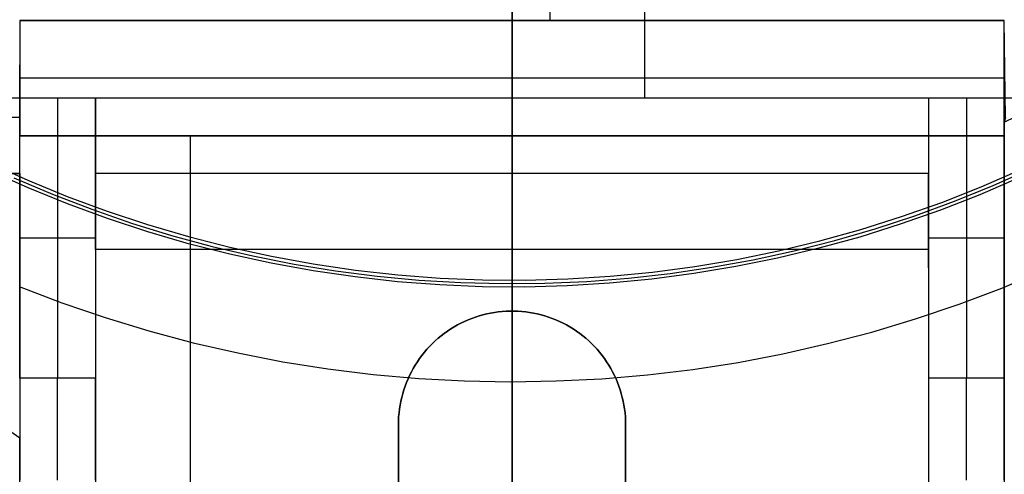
# Model space of a CAD drawing. Header units: millimetres. Extents: x 6049 to 7254, y -11340 to -10297.
# Tile 102 of 237: x 6639 to 6665, y -10718 to -10706. Entities that reach past the tile are written whole.
import ezdxf

# ---------------------------------------------------------------- set-up
doc = ezdxf.new("R2010")
doc.units = ezdxf.units.MM
doc.layers.add('color', color=7, linetype='Continuous')

msp = doc.modelspace()

# ---------------------------------------------------------------- linework, layer by layer
at = {"color": 8, "true_color": 0x7f7f7f}
for p, q in [((6651.66, -10719.971, 200.6), (6651.66, -10640.222, 200.6)), ((6651.66, -10719.971, 200.6), (6651.66, -10640.222, 200.6)), ((6651.66, -10720.096, 199.6), (6651.66, -10693.342, 199.6)), ((6651.66, -10720.096, 199.6), (6651.66, -10693.342, 199.6)), ((6651.66, -10723.914, 105.1), (6651.66, -10698.215, 105.1)), ((6651.66, -10723.914, 105.1), (6651.66, -10698.215, 105.1)), ((6651.66, -10720.725, 51.1), (6651.66, -10698.234, 51.1)), ((6651.66, -10720.725, 51.1), (6651.66, -10698.234, 51.1))]:
    msp.add_line(p, q, dxfattribs=at)
at = {"color": 7, "true_color": 0xffffff}
for p, q in [((6655.16, -10702.828, 212.059), (6655.16, -10707.596, 212.059)), ((6652.66, -10705.076, 218.059), (6652.66, -10705.553, 218.059)), ((6638.66, -10716.579, 261.059), (6622.939, -10705.575, 261.059)), ((6638.66, -10716.579, 258.059), (6622.939, -10705.575, 258.059)), ((6638.66, -10716.579, 259.559), (6622.939, -10705.575, 259.559)), ((6664.66, -10705.553, 218.059), (6638.66, -10705.553, 218.059)), ((6638.66, -10705.553, 218.059), (6638.66, -10705.553, 223.059)), ((6638.66, -10705.553, 223.059), (6664.66, -10705.553, 223.059)), ((6638.66, -10705.553, 223.059), (6638.66, -10708.596, 258.059)), ((6638.66, -10705.553, 218.059), (6638.66, -10708.118, 218.059)), ((6664.66, -10705.553, 220.559), (6638.66, -10705.553, 220.559)), ((6651.66, -10705.553, 223.059), (6651.66, -10705.553, 218.059)), ((6651.66, -10708.596, 258.059), (6651.66, -10705.553, 223.059)), ((6664.66, -10705.553, 223.059), (6664.66, -10705.553, 218.059)), ((6664.66, -10708.596, 258.059), (6664.66, -10705.553, 223.059)), ((6664.693, -10708.122, 218.061), (6664.66, -10705.553, 218.059)), ((6638.66, -10712.38, 236.559), (6638.66, -10706.727, 236.559)), ((6664.66, -10706.727, 236.559), (6664.66, -10712.38, 236.559)), ((6664.66, -10707.074, 240.559), (6638.66, -10707.074, 240.559)), ((6637.351, -10707.596, 212.059), (6638.66, -10707.596, 212.059)), ((6638.66, -10707.596, 212.059), (6638.66, -10708.118, 218.059)), ((6638.66, -10715, 249.976), (6638.66, -10707.596, 212.059)), ((6638.66, -10707.596, 212.059), (6640.66, -10707.596, 212.059)), ((6639.66, -10707.596, 212.059), (6639.66, -10715, 249.976)), ((6640.66, -10707.596, 212.059), (6640.66, -10715, 249.976)), ((6640.66, -10711.596, 258.059), (6640.66, -10707.596, 212.059)), ((6640.66, -10707.596, 212.059), (6662.66, -10707.596, 212.059)), ((6651.66, -10707.596, 212.059), (6651.66, -10711.596, 258.059)), ((6662.66, -10707.596, 212.059), (6662.66, -10711.596, 258.059)), ((6662.66, -10707.596, 212.059), (6662.66, -10715, 249.976)), ((6662.66, -10707.596, 212.059), (6664.66, -10707.596, 212.059)), ((6663.66, -10707.596, 212.059), (6663.66, -10715, 249.976)), ((6664.693, -10708.122, 218.061), (6664.66, -10707.596, 212.059)), ((6664.66, -10707.596, 212.059), (6665.969, -10707.596, 212.059)), ((6664.66, -10708.239, 219.448), (6665.969, -10707.596, 212.059)), ((6664.66, -10715, 249.976), (6664.66, -10707.596, 212.059)), ((6638.66, -10708.118, 218.059), (6638.401, -10708.118, 218.059)), ((6664.693, -10708.122, 218.061), (6664.66, -10708.239, 219.448)), ((6664.66, -10708.239, 223.059), (6664.66, -10708.239, 219.448)), ((6638.66, -10708.596, 258.059), (6664.66, -10708.596, 258.059)), ((6638.66, -10708.596, 258.059), (6638.66, -10708.596, 261.059)), ((6638.66, -10708.596, 261.059), (6664.66, -10708.596, 261.059)), ((6638.66, -10709.596, 261.059), (6638.66, -10708.596, 261.059)), ((6664.66, -10708.596, 259.559), (6638.66, -10708.596, 259.559)), ((6643.16, -10708.596, 261.059), (6643.16, -10737.596, 261.059)), ((6651.66, -10708.596, 261.059), (6651.66, -10708.596, 258.059)), ((6664.66, -10708.596, 261.059), (6664.66, -10708.596, 258.059)), ((6664.66, -10708.596, 261.059), (6664.66, -10734.596, 261.059)), ((6638.66, -10709.596, 258.059), (6635.66, -10709.596, 258.059)), ((6635.66, -10709.596, 261.059), (6638.66, -10709.596, 261.059)), ((6638.66, -10709.596, 259.559), (6635.66, -10709.596, 259.559)), ((6638.66, -10709.596, 261.059), (6638.66, -10709.596, 258.059)), ((6638.66, -10709.596, 258.059), (6638.66, -10716.579, 258.059)), ((6662.66, -10709.596, 235.059), (6640.66, -10709.596, 235.059)), ((6640.66, -10709.596, 235.059), (6640.66, -10712.087, 235.059)), ((6662.66, -10712.087, 235.059), (6662.66, -10709.596, 235.059)), ((6640.66, -10711.298, 231.018), (6638.66, -10711.298, 231.018)), ((6664.66, -10711.298, 231.018), (6662.66, -10711.298, 231.018)), ((6662.66, -10711.596, 258.059), (6640.66, -10711.596, 258.059)), ((6640.66, -10711.596, 258.059), (6640.66, -10724.815, 258.059)), ((6651.66, -10711.596, 258.059), (6651.66, -10713.225, 258.059)), ((6662.66, -10711.596, 258.059), (6662.66, -10724.815, 258.059)), ((6651.094, -10713.279, 258.059), (6650.992, -10713.301, 258.059)), ((6650.992, -10713.301, 261.059), (6651.094, -10713.279, 261.059)), ((6650.992, -10713.301, 259.559), (6651.094, -10713.279, 259.559)), ((6651.196, -10713.262, 258.059), (6651.094, -10713.279, 258.059)), ((6651.094, -10713.279, 261.059), (6651.196, -10713.262, 261.059)), ((6651.094, -10713.279, 259.559), (6651.196, -10713.262, 259.559)), ((6651.298, -10713.247, 258.059), (6651.196, -10713.262, 258.059)), ((6651.196, -10713.262, 261.059), (6651.298, -10713.247, 261.059)), ((6651.196, -10713.262, 259.559), (6651.298, -10713.247, 259.559)), ((6651.401, -10713.237, 258.059), (6651.298, -10713.247, 258.059)), ((6651.298, -10713.247, 261.059), (6651.401, -10713.237, 261.059)), ((6651.298, -10713.247, 259.559), (6651.401, -10713.237, 259.559)), ((6651.504, -10713.229, 258.059), (6651.401, -10713.237, 258.059)), ((6651.401, -10713.237, 261.059), (6651.504, -10713.229, 261.059)), ((6651.401, -10713.237, 259.559), (6651.504, -10713.229, 259.559)), ((6651.608, -10713.226, 258.059), (6651.504, -10713.229, 258.059)), ((6651.504, -10713.229, 261.059), (6651.608, -10713.226, 261.059)), ((6651.504, -10713.229, 259.559), (6651.608, -10713.226, 259.559)), ((6651.712, -10713.226, 258.059), (6651.608, -10713.226, 258.059)), ((6651.608, -10713.226, 261.059), (6651.712, -10713.226, 261.059)), ((6651.608, -10713.226, 259.559), (6651.712, -10713.226, 259.559)), ((6651.66, -10713.225, 261.059), (6651.66, -10713.225, 258.059)), ((6651.815, -10713.229, 258.059), (6651.712, -10713.226, 258.059)), ((6651.712, -10713.226, 261.059), (6651.815, -10713.229, 261.059)), ((6651.712, -10713.226, 259.559), (6651.815, -10713.229, 259.559)), ((6651.918, -10713.237, 258.059), (6651.815, -10713.229, 258.059)), ((6651.815, -10713.229, 261.059), (6651.918, -10713.237, 261.059)), ((6651.815, -10713.229, 259.559), (6651.918, -10713.237, 259.559)), ((6652.021, -10713.247, 258.059), (6651.918, -10713.237, 258.059)), ((6651.918, -10713.237, 261.059), (6652.021, -10713.247, 261.059)), ((6651.918, -10713.237, 259.559), (6652.021, -10713.247, 259.559)), ((6652.124, -10713.262, 258.059), (6652.021, -10713.247, 258.059)), ((6652.021, -10713.247, 261.059), (6652.124, -10713.262, 261.059)), ((6652.021, -10713.247, 259.559), (6652.124, -10713.262, 259.559)), ((6652.226, -10713.279, 258.059), (6652.124, -10713.262, 258.059)), ((6652.124, -10713.262, 261.059), (6652.226, -10713.279, 261.059)), ((6652.124, -10713.262, 259.559), (6652.226, -10713.279, 259.559)), ((6652.327, -10713.301, 258.059), (6652.226, -10713.279, 258.059)), ((6652.226, -10713.279, 261.059), (6652.327, -10713.301, 261.059)), ((6652.226, -10713.279, 259.559), (6652.327, -10713.301, 259.559)), ((6650.312, -10713.545, 258.059), (6650.22, -10713.593, 258.059)), ((6650.22, -10713.593, 261.059), (6650.312, -10713.545, 261.059)), ((6650.22, -10713.593, 259.559), (6650.312, -10713.545, 259.559)), ((6650.405, -10713.5, 258.059), (6650.312, -10713.545, 258.059)), ((6650.312, -10713.545, 261.059), (6650.405, -10713.5, 261.059)), ((6650.312, -10713.545, 259.559), (6650.405, -10713.5, 259.559)), ((6650.5, -10713.459, 258.059), (6650.405, -10713.5, 258.059)), ((6650.405, -10713.5, 261.059), (6650.5, -10713.459, 261.059)), ((6650.405, -10713.5, 259.559), (6650.5, -10713.459, 259.559)), ((6650.596, -10713.42, 258.059), (6650.5, -10713.459, 258.059)), ((6650.5, -10713.459, 261.059), (6650.596, -10713.42, 261.059)), ((6650.5, -10713.459, 259.559), (6650.596, -10713.42, 259.559)), ((6650.693, -10713.385, 258.059), (6650.596, -10713.42, 258.059)), ((6650.596, -10713.42, 261.059), (6650.693, -10713.385, 261.059)), ((6650.596, -10713.42, 259.559), (6650.693, -10713.385, 259.559)), ((6650.792, -10713.354, 258.059), (6650.693, -10713.385, 258.059)), ((6650.693, -10713.385, 261.059), (6650.792, -10713.354, 261.059)), ((6650.693, -10713.385, 259.559), (6650.792, -10713.354, 259.559)), ((6650.892, -10713.325, 258.059), (6650.792, -10713.354, 258.059)), ((6650.792, -10713.354, 261.059), (6650.892, -10713.325, 261.059)), ((6650.792, -10713.354, 259.559), (6650.892, -10713.325, 259.559)), ((6650.992, -10713.301, 258.059), (6650.892, -10713.325, 258.059)), ((6650.892, -10713.325, 261.059), (6650.992, -10713.301, 261.059)), ((6650.892, -10713.325, 259.559), (6650.992, -10713.301, 259.559)), ((6652.428, -10713.325, 258.059), (6652.327, -10713.301, 258.059)), ((6652.327, -10713.301, 261.059), (6652.428, -10713.325, 261.059)), ((6652.327, -10713.301, 259.559), (6652.428, -10713.325, 259.559)), ((6652.527, -10713.354, 258.059), (6652.428, -10713.325, 258.059)), ((6652.428, -10713.325, 261.059), (6652.527, -10713.354, 261.059)), ((6652.428, -10713.325, 259.559), (6652.527, -10713.354, 259.559)), ((6652.626, -10713.385, 258.059), (6652.527, -10713.354, 258.059)), ((6652.527, -10713.354, 261.059), (6652.626, -10713.385, 261.059)), ((6652.527, -10713.354, 259.559), (6652.626, -10713.385, 259.559)), ((6652.724, -10713.42, 258.059), (6652.626, -10713.385, 258.059)), ((6652.626, -10713.385, 261.059), (6652.724, -10713.42, 261.059)), ((6652.626, -10713.385, 259.559), (6652.724, -10713.42, 259.559)), ((6652.82, -10713.459, 258.059), (6652.724, -10713.42, 258.059)), ((6652.724, -10713.42, 261.059), (6652.82, -10713.459, 261.059)), ((6652.724, -10713.42, 259.559), (6652.82, -10713.459, 259.559)), ((6652.915, -10713.5, 258.059), (6652.82, -10713.459, 258.059)), ((6652.82, -10713.459, 261.059), (6652.915, -10713.5, 261.059)), ((6652.82, -10713.459, 259.559), (6652.915, -10713.5, 259.559)), ((6653.008, -10713.545, 258.059), (6652.915, -10713.5, 258.059)), ((6652.915, -10713.5, 261.059), (6653.008, -10713.545, 261.059)), ((6652.915, -10713.5, 259.559), (6653.008, -10713.545, 259.559)), ((6653.1, -10713.593, 258.059), (6653.008, -10713.545, 258.059)), ((6653.008, -10713.545, 261.059), (6653.1, -10713.593, 261.059)), ((6653.008, -10713.545, 259.559), (6653.1, -10713.593, 259.559)), ((6649.871, -10713.817, 258.059), (6649.789, -10713.88, 258.059)), ((6649.789, -10713.88, 261.059), (6649.871, -10713.817, 261.059)), ((6649.789, -10713.88, 259.559), (6649.871, -10713.817, 259.559)), ((6649.956, -10713.756, 258.059), (6649.871, -10713.817, 258.059)), ((6649.871, -10713.817, 261.059), (6649.956, -10713.756, 261.059)), ((6649.871, -10713.817, 259.559), (6649.956, -10713.756, 259.559)), ((6650.042, -10713.699, 258.059), (6649.956, -10713.756, 258.059)), ((6649.956, -10713.756, 261.059), (6650.042, -10713.699, 261.059)), ((6649.956, -10713.756, 259.559), (6650.042, -10713.699, 259.559)), ((6650.13, -10713.645, 258.059), (6650.042, -10713.699, 258.059)), ((6650.042, -10713.699, 261.059), (6650.13, -10713.645, 261.059)), ((6650.042, -10713.699, 259.559), (6650.13, -10713.645, 259.559)), ((6650.22, -10713.593, 258.059), (6650.13, -10713.645, 258.059)), ((6650.13, -10713.645, 261.059), (6650.22, -10713.593, 261.059)), ((6650.13, -10713.645, 259.559), (6650.22, -10713.593, 259.559)), ((6653.19, -10713.645, 258.059), (6653.1, -10713.593, 258.059)), ((6653.1, -10713.593, 261.059), (6653.19, -10713.645, 261.059)), ((6653.1, -10713.593, 259.559), (6653.19, -10713.645, 259.559)), ((6653.278, -10713.699, 258.059), (6653.19, -10713.645, 258.059)), ((6653.19, -10713.645, 261.059), (6653.278, -10713.699, 261.059)), ((6653.19, -10713.645, 259.559), (6653.278, -10713.699, 259.559)), ((6653.364, -10713.756, 258.059), (6653.278, -10713.699, 258.059)), ((6653.278, -10713.699, 261.059), (6653.364, -10713.756, 261.059)), ((6653.278, -10713.699, 259.559), (6653.364, -10713.756, 259.559)), ((6653.448, -10713.817, 258.059), (6653.364, -10713.756, 258.059)), ((6653.364, -10713.756, 261.059), (6653.448, -10713.817, 261.059)), ((6653.364, -10713.756, 259.559), (6653.448, -10713.817, 259.559)), ((6653.53, -10713.88, 258.059), (6653.448, -10713.817, 258.059)), ((6653.448, -10713.817, 261.059), (6653.53, -10713.88, 261.059)), ((6653.448, -10713.817, 259.559), (6653.53, -10713.88, 259.559)), ((6649.632, -10714.015, 258.059), (6649.557, -10714.086, 258.059)), ((6649.557, -10714.086, 261.059), (6649.632, -10714.015, 261.059)), ((6649.557, -10714.086, 259.559), (6649.632, -10714.015, 259.559)), ((6649.709, -10713.946, 258.059), (6649.632, -10714.015, 258.059)), ((6649.632, -10714.015, 261.059), (6649.709, -10713.946, 261.059)), ((6649.632, -10714.015, 259.559), (6649.709, -10713.946, 259.559)), ((6649.789, -10713.88, 258.059), (6649.709, -10713.946, 258.059)), ((6649.709, -10713.946, 261.059), (6649.789, -10713.88, 261.059)), ((6649.709, -10713.946, 259.559), (6649.789, -10713.88, 259.559)), ((6653.61, -10713.946, 258.059), (6653.53, -10713.88, 258.059)), ((6653.53, -10713.88, 261.059), (6653.61, -10713.946, 261.059)), ((6653.53, -10713.88, 259.559), (6653.61, -10713.946, 259.559)), ((6653.688, -10714.015, 258.059), (6653.61, -10713.946, 258.059)), ((6653.61, -10713.946, 261.059), (6653.688, -10714.015, 261.059)), ((6653.61, -10713.946, 259.559), (6653.688, -10714.015, 259.559)), ((6653.763, -10714.086, 258.059), (6653.688, -10714.015, 258.059)), ((6653.688, -10714.015, 261.059), (6653.763, -10714.086, 261.059)), ((6653.688, -10714.015, 259.559), (6653.763, -10714.086, 259.559)), ((6649.347, -10714.315, 258.059), (6649.282, -10714.396, 258.059)), ((6649.282, -10714.396, 261.059), (6649.347, -10714.315, 261.059)), ((6649.282, -10714.396, 259.559), (6649.347, -10714.315, 259.559)), ((6649.414, -10714.236, 258.059), (6649.347, -10714.315, 258.059)), ((6649.347, -10714.315, 261.059), (6649.414, -10714.236, 261.059)), ((6649.347, -10714.315, 259.559), (6649.414, -10714.236, 259.559)), ((6649.484, -10714.16, 258.059), (6649.414, -10714.236, 258.059)), ((6649.414, -10714.236, 261.059), (6649.484, -10714.16, 261.059)), ((6649.414, -10714.236, 259.559), (6649.484, -10714.16, 259.559)), ((6649.557, -10714.086, 258.059), (6649.484, -10714.16, 258.059)), ((6649.484, -10714.16, 261.059), (6649.557, -10714.086, 261.059)), ((6649.484, -10714.16, 259.559), (6649.557, -10714.086, 259.559)), ((6653.835, -10714.16, 258.059), (6653.763, -10714.086, 258.059)), ((6653.763, -10714.086, 261.059), (6653.835, -10714.16, 261.059)), ((6653.763, -10714.086, 259.559), (6653.835, -10714.16, 259.559)), ((6653.905, -10714.236, 258.059), (6653.835, -10714.16, 258.059)), ((6653.835, -10714.16, 261.059), (6653.905, -10714.236, 261.059)), ((6653.835, -10714.16, 259.559), (6653.905, -10714.236, 259.559)), ((6653.973, -10714.315, 258.059), (6653.905, -10714.236, 258.059)), ((6653.905, -10714.236, 261.059), (6653.973, -10714.315, 261.059)), ((6653.905, -10714.236, 259.559), (6653.973, -10714.315, 259.559)), ((6654.037, -10714.396, 258.059), (6653.973, -10714.315, 258.059)), ((6653.973, -10714.315, 261.059), (6654.037, -10714.396, 261.059)), ((6653.973, -10714.315, 259.559), (6654.037, -10714.396, 259.559)), ((6649.162, -10714.564, 258.059), (6649.106, -10714.651, 258.059)), ((6649.106, -10714.651, 261.059), (6649.162, -10714.564, 261.059)), ((6649.106, -10714.651, 259.559), (6649.162, -10714.564, 259.559)), ((6649.221, -10714.479, 258.059), (6649.162, -10714.564, 258.059)), ((6649.162, -10714.564, 261.059), (6649.221, -10714.479, 261.059)), ((6649.162, -10714.564, 259.559), (6649.221, -10714.479, 259.559)), ((6649.282, -10714.396, 258.059), (6649.221, -10714.479, 258.059)), ((6649.221, -10714.479, 261.059), (6649.282, -10714.396, 261.059)), ((6649.221, -10714.479, 259.559), (6649.282, -10714.396, 259.559)), ((6654.099, -10714.479, 258.059), (6654.037, -10714.396, 258.059)), ((6654.037, -10714.396, 261.059), (6654.099, -10714.479, 261.059)), ((6654.037, -10714.396, 259.559), (6654.099, -10714.479, 259.559)), ((6654.158, -10714.564, 258.059), (6654.099, -10714.479, 258.059)), ((6654.099, -10714.479, 261.059), (6654.158, -10714.564, 261.059)), ((6654.099, -10714.479, 259.559), (6654.158, -10714.564, 259.559)), ((6654.214, -10714.651, 258.059), (6654.158, -10714.564, 258.059)), ((6654.158, -10714.564, 261.059), (6654.214, -10714.651, 261.059)), ((6654.158, -10714.564, 259.559), (6654.214, -10714.651, 259.559)), ((6649.003, -10714.831, 258.059), (6648.957, -10714.924, 258.059)), ((6648.957, -10714.924, 261.059), (6649.003, -10714.831, 261.059)), ((6648.957, -10714.924, 259.559), (6649.003, -10714.831, 259.559)), ((6649.053, -10714.74, 258.059), (6649.003, -10714.831, 258.059)), ((6649.003, -10714.831, 261.059), (6649.053, -10714.74, 261.059)), ((6649.003, -10714.831, 259.559), (6649.053, -10714.74, 259.559)), ((6649.106, -10714.651, 258.059), (6649.053, -10714.74, 258.059)), ((6649.053, -10714.74, 261.059), (6649.106, -10714.651, 261.059)), ((6649.053, -10714.74, 259.559), (6649.106, -10714.651, 259.559)), ((6654.266, -10714.74, 258.059), (6654.214, -10714.651, 258.059)), ((6654.214, -10714.651, 261.059), (6654.266, -10714.74, 261.059)), ((6654.214, -10714.651, 259.559), (6654.266, -10714.74, 259.559)), ((6654.316, -10714.831, 258.059), (6654.266, -10714.74, 258.059)), ((6654.266, -10714.74, 261.059), (6654.316, -10714.831, 261.059)), ((6654.266, -10714.74, 259.559), (6654.316, -10714.831, 259.559)), ((6654.363, -10714.924, 258.059), (6654.316, -10714.831, 258.059)), ((6654.316, -10714.831, 261.059), (6654.363, -10714.924, 261.059)), ((6654.316, -10714.831, 259.559), (6654.363, -10714.924, 259.559)), ((6640.66, -10715, 249.976), (6638.66, -10715, 249.976)), ((6638.66, -10715, 249.976), (6638.66, -10715.072, 250.313)), ((6638.66, -10715.072, 250.313), (6638.66, -10715.156, 250.647)), ((6639.66, -10715.072, 250.313), (6639.66, -10715, 249.976)), ((6639.66, -10715.156, 250.647), (6639.66, -10715.072, 250.313)), ((6640.66, -10715.072, 250.313), (6640.66, -10715, 249.976)), ((6640.66, -10715.156, 250.647), (6640.66, -10715.072, 250.313)), ((6648.873, -10715.113, 258.059), (6648.837, -10715.21, 258.059)), ((6648.837, -10715.21, 261.059), (6648.873, -10715.113, 261.059)), ((6648.837, -10715.21, 259.559), (6648.873, -10715.113, 259.559)), ((6648.914, -10715.018, 258.059), (6648.873, -10715.113, 258.059)), ((6648.873, -10715.113, 261.059), (6648.914, -10715.018, 261.059)), ((6648.873, -10715.113, 259.559), (6648.914, -10715.018, 259.559)), ((6648.957, -10714.924, 258.059), (6648.914, -10715.018, 258.059)), ((6648.914, -10715.018, 261.059), (6648.957, -10714.924, 261.059)), ((6648.914, -10715.018, 259.559), (6648.957, -10714.924, 259.559)), ((6654.406, -10715.018, 258.059), (6654.363, -10714.924, 258.059)), ((6654.363, -10714.924, 261.059), (6654.406, -10715.018, 261.059)), ((6654.363, -10714.924, 259.559), (6654.406, -10715.018, 259.559)), ((6654.446, -10715.113, 258.059), (6654.406, -10715.018, 258.059)), ((6654.406, -10715.018, 261.059), (6654.446, -10715.113, 261.059)), ((6654.406, -10715.018, 259.559), (6654.446, -10715.113, 259.559)), ((6654.483, -10715.21, 258.059), (6654.446, -10715.113, 258.059)), ((6654.446, -10715.113, 261.059), (6654.483, -10715.21, 261.059)), ((6654.446, -10715.113, 259.559), (6654.483, -10715.21, 259.559)), ((6662.66, -10715, 249.976), (6662.66, -10715.072, 250.313)), ((6664.66, -10715, 249.976), (6662.66, -10715, 249.976)), ((6662.66, -10715.072, 250.313), (6662.66, -10715.156, 250.647)), ((6663.66, -10715.072, 250.313), (6663.66, -10715, 249.976)), ((6663.66, -10715.156, 250.647), (6663.66, -10715.072, 250.313)), ((6664.66, -10715.072, 250.313), (6664.66, -10715, 249.976)), ((6664.66, -10715.156, 250.647), (6664.66, -10715.072, 250.313)), ((6638.66, -10715.156, 250.647), (6638.66, -10715.25, 250.978)), ((6638.66, -10715.25, 250.978), (6638.66, -10715.357, 251.306)), ((6638.66, -10715.357, 251.306), (6638.66, -10715.474, 251.63)), ((6639.66, -10715.25, 250.978), (6639.66, -10715.156, 250.647)), ((6639.66, -10715.357, 251.306), (6639.66, -10715.25, 250.978)), ((6639.66, -10715.474, 251.63), (6639.66, -10715.357, 251.306)), ((6640.66, -10715.25, 250.978), (6640.66, -10715.156, 250.647)), ((6640.66, -10715.357, 251.306), (6640.66, -10715.25, 250.978)), ((6640.66, -10715.474, 251.63), (6640.66, -10715.357, 251.306)), ((6648.803, -10715.308, 258.059), (6648.773, -10715.407, 258.059)), ((6648.773, -10715.407, 261.059), (6648.803, -10715.308, 261.059)), ((6648.773, -10715.407, 259.559), (6648.803, -10715.308, 259.559)), ((6648.837, -10715.21, 258.059), (6648.803, -10715.308, 258.059)), ((6648.803, -10715.308, 261.059), (6648.837, -10715.21, 261.059)), ((6648.803, -10715.308, 259.559), (6648.837, -10715.21, 259.559)), ((6654.516, -10715.308, 258.059), (6654.483, -10715.21, 258.059)), ((6654.483, -10715.21, 261.059), (6654.516, -10715.308, 261.059)), ((6654.483, -10715.21, 259.559), (6654.516, -10715.308, 259.559)), ((6654.546, -10715.407, 258.059), (6654.516, -10715.308, 258.059)), ((6654.516, -10715.308, 261.059), (6654.546, -10715.407, 261.059)), ((6654.516, -10715.308, 259.559), (6654.546, -10715.407, 259.559)), ((6662.66, -10715.156, 250.647), (6662.66, -10715.25, 250.978)), ((6662.66, -10715.25, 250.978), (6662.66, -10715.357, 251.306)), ((6662.66, -10715.357, 251.306), (6662.66, -10715.474, 251.63)), ((6663.66, -10715.25, 250.978), (6663.66, -10715.156, 250.647)), ((6663.66, -10715.357, 251.306), (6663.66, -10715.25, 250.978)), ((6663.66, -10715.474, 251.63), (6663.66, -10715.357, 251.306)), ((6664.66, -10715.25, 250.978), (6664.66, -10715.156, 250.647)), ((6664.66, -10715.357, 251.306), (6664.66, -10715.25, 250.978)), ((6664.66, -10715.474, 251.63), (6664.66, -10715.357, 251.306)), ((6638.66, -10715.474, 251.63), (6638.66, -10715.603, 251.949)), ((6638.66, -10715.603, 251.949), (6638.66, -10715.742, 252.264)), ((6639.66, -10715.603, 251.949), (6639.66, -10715.474, 251.63)), ((6639.66, -10715.742, 252.264), (6639.66, -10715.603, 251.949)), ((6640.66, -10715.603, 251.949), (6640.66, -10715.474, 251.63)), ((6640.66, -10715.742, 252.264), (6640.66, -10715.603, 251.949)), ((6648.724, -10715.608, 258.059), (6648.704, -10715.71, 258.059)), ((6648.704, -10715.71, 261.059), (6648.724, -10715.608, 261.059)), ((6648.704, -10715.71, 259.559), (6648.724, -10715.608, 259.559)), ((6648.747, -10715.507, 258.059), (6648.724, -10715.608, 258.059)), ((6648.724, -10715.608, 261.059), (6648.747, -10715.507, 261.059)), ((6648.724, -10715.608, 259.559), (6648.747, -10715.507, 259.559)), ((6648.773, -10715.407, 258.059), (6648.747, -10715.507, 258.059)), ((6648.747, -10715.507, 261.059), (6648.773, -10715.407, 261.059)), ((6648.747, -10715.507, 259.559), (6648.773, -10715.407, 259.559)), ((6654.573, -10715.507, 258.059), (6654.546, -10715.407, 258.059)), ((6654.546, -10715.407, 261.059), (6654.573, -10715.507, 261.059)), ((6654.546, -10715.407, 259.559), (6654.573, -10715.507, 259.559)), ((6654.596, -10715.608, 258.059), (6654.573, -10715.507, 258.059)), ((6654.573, -10715.507, 261.059), (6654.596, -10715.608, 261.059)), ((6654.573, -10715.507, 259.559), (6654.596, -10715.608, 259.559)), ((6654.615, -10715.71, 258.059), (6654.596, -10715.608, 258.059)), ((6654.596, -10715.608, 261.059), (6654.615, -10715.71, 261.059)), ((6654.596, -10715.608, 259.559), (6654.615, -10715.71, 259.559)), ((6662.66, -10715.474, 251.63), (6662.66, -10715.603, 251.949)), ((6662.66, -10715.603, 251.949), (6662.66, -10715.742, 252.264)), ((6663.66, -10715.603, 251.949), (6663.66, -10715.474, 251.63)), ((6663.66, -10715.742, 252.264), (6663.66, -10715.603, 251.949)), ((6664.66, -10715.603, 251.949), (6664.66, -10715.474, 251.63)), ((6664.66, -10715.742, 252.264), (6664.66, -10715.603, 251.949)), ((6638.66, -10715.742, 252.264), (6638.66, -10715.892, 252.574)), ((6638.66, -10715.892, 252.574), (6638.66, -10716.053, 252.879)), ((6639.66, -10715.892, 252.574), (6639.66, -10715.742, 252.264)), ((6639.66, -10716.053, 252.879), (6639.66, -10715.892, 252.574)), ((6640.66, -10715.892, 252.574), (6640.66, -10715.742, 252.264)), ((6640.66, -10716.053, 252.879), (6640.66, -10715.892, 252.574)), ((6648.688, -10715.812, 258.059), (6648.676, -10715.915, 258.059)), ((6648.676, -10715.915, 261.059), (6648.688, -10715.812, 261.059)), ((6648.676, -10715.915, 259.559), (6648.688, -10715.812, 259.559)), ((6648.704, -10715.71, 258.059), (6648.688, -10715.812, 258.059)), ((6648.688, -10715.812, 261.059), (6648.704, -10715.71, 261.059)), ((6648.688, -10715.812, 259.559), (6648.704, -10715.71, 259.559)), ((6654.631, -10715.812, 258.059), (6654.615, -10715.71, 258.059)), ((6654.615, -10715.71, 261.059), (6654.631, -10715.812, 261.059)), ((6654.615, -10715.71, 259.559), (6654.631, -10715.812, 259.559)), ((6654.644, -10715.915, 258.059), (6654.631, -10715.812, 258.059)), ((6654.631, -10715.812, 261.059), (6654.644, -10715.915, 261.059)), ((6654.631, -10715.812, 259.559), (6654.644, -10715.915, 259.559)), ((6662.66, -10715.742, 252.264), (6662.66, -10715.892, 252.574)), ((6662.66, -10715.892, 252.574), (6662.66, -10716.053, 252.879)), ((6663.66, -10715.892, 252.574), (6663.66, -10715.742, 252.264)), ((6663.66, -10716.053, 252.879), (6663.66, -10715.892, 252.574)), ((6664.66, -10715.892, 252.574), (6664.66, -10715.742, 252.264)), ((6664.66, -10716.053, 252.879), (6664.66, -10715.892, 252.574)), ((6638.66, -10716.053, 252.879), (6638.66, -10716.224, 253.178)), ((6639.66, -10716.224, 253.178), (6639.66, -10716.053, 252.879)), ((6640.66, -10716.224, 253.178), (6640.66, -10716.053, 252.879)), ((6648.662, -10716.122, 258.059), (6648.66, -10716.225, 258.059)), ((6648.66, -10716.225, 261.059), (6648.662, -10716.122, 261.059)), ((6648.66, -10716.225, 259.559), (6648.662, -10716.122, 259.559)), ((6648.667, -10716.018, 258.059), (6648.662, -10716.122, 258.059)), ((6648.662, -10716.122, 261.059), (6648.667, -10716.018, 261.059)), ((6648.662, -10716.122, 259.559), (6648.667, -10716.018, 259.559)), ((6648.676, -10715.915, 258.059), (6648.667, -10716.018, 258.059)), ((6648.667, -10716.018, 261.059), (6648.676, -10715.915, 261.059)), ((6648.667, -10716.018, 259.559), (6648.676, -10715.915, 259.559)), ((6654.653, -10716.018, 258.059), (6654.644, -10715.915, 258.059)), ((6654.644, -10715.915, 261.059), (6654.653, -10716.018, 261.059)), ((6654.644, -10715.915, 259.559), (6654.653, -10716.018, 259.559)), ((6654.658, -10716.122, 258.059), (6654.653, -10716.018, 258.059)), ((6654.653, -10716.018, 261.059), (6654.658, -10716.122, 261.059)), ((6654.653, -10716.018, 259.559), (6654.658, -10716.122, 259.559)), ((6654.66, -10716.225, 258.059), (6654.658, -10716.122, 258.059)), ((6654.658, -10716.122, 261.059), (6654.66, -10716.225, 261.059)), ((6654.658, -10716.122, 259.559), (6654.66, -10716.225, 259.559)), ((6662.66, -10716.053, 252.879), (6662.66, -10716.224, 253.178)), ((6663.66, -10716.224, 253.178), (6663.66, -10716.053, 252.879)), ((6664.66, -10716.224, 253.178), (6664.66, -10716.053, 252.879)), ((6638.66, -10716.224, 253.178), (6638.66, -10716.406, 253.471)), ((6638.66, -10716.406, 253.471), (6638.66, -10716.597, 253.757)), ((6639.66, -10716.406, 253.471), (6639.66, -10716.224, 253.178)), ((6639.66, -10716.597, 253.757), (6639.66, -10716.406, 253.471)), ((6640.66, -10716.206, 258.059), (6640.66, -10716.206, 253.147)), ((6640.66, -10716.406, 253.471), (6640.66, -10716.224, 253.178)), ((6640.66, -10716.597, 253.757), (6640.66, -10716.406, 253.471)), ((6648.66, -10716.225, 261.059), (6648.66, -10728.225, 261.059)), ((6648.66, -10728.225, 258.059), (6648.66, -10716.225, 258.059)), ((6648.66, -10716.225, 258.059), (6648.66, -10716.225, 261.059)), ((6648.66, -10716.225, 259.559), (6648.66, -10728.225, 259.559)), ((6654.66, -10728.225, 261.059), (6654.66, -10716.225, 261.059)), ((6654.66, -10716.225, 261.059), (6654.66, -10716.225, 258.059)), ((6654.66, -10716.225, 258.059), (6654.66, -10728.225, 258.059)), ((6654.66, -10728.225, 259.559), (6654.66, -10716.225, 259.559)), ((6662.66, -10716.206, 258.059), (6662.66, -10716.206, 253.147)), ((6662.66, -10716.224, 253.178), (6662.66, -10716.406, 253.471)), ((6662.66, -10716.406, 253.471), (6662.66, -10716.597, 253.757)), ((6663.66, -10716.406, 253.471), (6663.66, -10716.224, 253.178)), ((6663.66, -10716.597, 253.757), (6663.66, -10716.406, 253.471)), ((6664.66, -10716.406, 253.471), (6664.66, -10716.224, 253.178)), ((6664.66, -10716.597, 253.757), (6664.66, -10716.406, 253.471)), ((6638.66, -10734.596, 261.059), (6638.66, -10716.579, 261.059)), ((6638.66, -10716.579, 261.059), (6638.66, -10716.579, 258.059)), ((6638.66, -10716.597, 253.757), (6638.66, -10716.798, 254.037)), ((6639.66, -10716.798, 254.037), (6639.66, -10716.597, 253.757)), ((6640.66, -10716.798, 254.037), (6640.66, -10716.597, 253.757)), ((6662.66, -10716.597, 253.757), (6662.66, -10716.798, 254.037)), ((6663.66, -10716.798, 254.037), (6663.66, -10716.597, 253.757)), ((6664.66, -10716.798, 254.037), (6664.66, -10716.597, 253.757)), ((6638.66, -10716.798, 254.037), (6638.66, -10717.009, 254.309)), ((6639.66, -10717.009, 254.309), (6639.66, -10716.798, 254.037)), ((6640.66, -10717.009, 254.309), (6640.66, -10716.798, 254.037)), ((6662.66, -10716.798, 254.037), (6662.66, -10717.009, 254.309)), ((6663.66, -10717.009, 254.309), (6663.66, -10716.798, 254.037)), ((6664.66, -10717.009, 254.309), (6664.66, -10716.798, 254.037)), ((6638.66, -10717.009, 254.309), (6638.66, -10717.229, 254.575)), ((6639.66, -10717.229, 254.575), (6639.66, -10717.009, 254.309)), ((6640.66, -10717.229, 254.575), (6640.66, -10717.009, 254.309)), ((6662.66, -10717.009, 254.309), (6662.66, -10717.229, 254.575)), ((6663.66, -10717.229, 254.575), (6663.66, -10717.009, 254.309)), ((6664.66, -10717.229, 254.575), (6664.66, -10717.009, 254.309)), ((6638.66, -10717.229, 254.575), (6638.66, -10717.457, 254.832)), ((6638.66, -10717.457, 254.832), (6638.66, -10717.695, 255.081)), ((6639.66, -10717.457, 254.832), (6639.66, -10717.229, 254.575)), ((6639.66, -10717.695, 255.081), (6639.66, -10717.457, 254.832)), ((6640.66, -10717.457, 254.832), (6640.66, -10717.229, 254.575)), ((6640.66, -10717.695, 255.081), (6640.66, -10717.457, 254.832)), ((6662.66, -10717.229, 254.575), (6662.66, -10717.457, 254.832)), ((6662.66, -10717.457, 254.832), (6662.66, -10717.695, 255.081)), ((6663.66, -10717.457, 254.832), (6663.66, -10717.229, 254.575)), ((6663.66, -10717.695, 255.081), (6663.66, -10717.457, 254.832)), ((6664.66, -10717.457, 254.832), (6664.66, -10717.229, 254.575)), ((6664.66, -10717.695, 255.081), (6664.66, -10717.457, 254.832))]:
    msp.add_line(p, q, dxfattribs=at)
at = {"layer": 'color'}
msp.add_line((6651.66, -10607.096, 43.5), (6651.66, -10753.096, 43.5), dxfattribs=at)
at = {"layer": 'color', "color": 254, "true_color": 0xcad1ee}
for p, q in [((6637.853, -10709.309, 28.2), (6638.877, -10709.772, 28.2)), ((6637.853, -10709.309, 28.2), (6638.877, -10709.772, 28.2)), ((6638.886, -10709.973, 38.6), (6637.862, -10709.514, 38.6)), ((6638.886, -10709.973, 38.6), (6637.862, -10709.514, 38.6)), ((6664.052, -10709.944, 28.2), (6665.082, -10709.495, 28.2)), ((6664.052, -10709.944, 28.2), (6665.082, -10709.495, 28.2)), ((6664.369, -10709.909, 33.4), (6665.381, -10709.457, 33.4)), ((6638.508, -10709.709, 33.4), (6639.528, -10710.142, 33.4)), ((6638.877, -10709.772, 28.2), (6639.917, -10710.199, 28.2)), ((6638.877, -10709.772, 28.2), (6639.917, -10710.199, 28.2)), ((6663.342, -10710.326, 33.4), (6664.369, -10709.909, 33.4)), ((6665.046, -10709.711, 38.6), (6664.015, -10710.155, 38.6)), ((6665.046, -10709.711, 38.6), (6664.015, -10710.155, 38.6)), ((6639.925, -10710.397, 38.6), (6638.886, -10709.973, 38.6)), ((6639.925, -10710.397, 38.6), (6638.886, -10709.973, 38.6)), ((6639.528, -10710.142, 33.4), (6640.563, -10710.539, 33.4)), ((6664.015, -10710.155, 38.6), (6662.971, -10710.563, 38.6)), ((6664.015, -10710.155, 38.6), (6662.971, -10710.563, 38.6)), ((6663.006, -10710.357, 28.2), (6664.052, -10709.944, 28.2)), ((6663.006, -10710.357, 28.2), (6664.052, -10709.944, 28.2)), ((6639.917, -10710.199, 28.2), (6640.971, -10710.589, 28.2)), ((6639.917, -10710.199, 28.2), (6640.971, -10710.589, 28.2)), ((6640.978, -10710.784, 38.6), (6639.925, -10710.397, 38.6)), ((6640.978, -10710.784, 38.6), (6639.925, -10710.397, 38.6)), ((6661.946, -10710.733, 28.2), (6663.006, -10710.357, 28.2)), ((6661.946, -10710.733, 28.2), (6663.006, -10710.357, 28.2)), ((6662.301, -10710.707, 33.4), (6663.342, -10710.326, 33.4)), ((6640.563, -10710.539, 33.4), (6641.611, -10710.901, 33.4)), ((6640.971, -10710.589, 28.2), (6642.039, -10710.943, 28.2)), ((6640.971, -10710.589, 28.2), (6642.039, -10710.943, 28.2)), ((6662.971, -10710.563, 38.6), (6661.912, -10710.935, 38.6)), ((6662.971, -10710.563, 38.6), (6661.912, -10710.935, 38.6)), ((6642.043, -10711.134, 38.6), (6640.978, -10710.784, 38.6)), ((6642.043, -10711.134, 38.6), (6640.978, -10710.784, 38.6)), ((6641.611, -10710.901, 33.4), (6642.67, -10711.227, 33.4)), ((6642.039, -10710.943, 28.2), (6643.118, -10711.259, 28.2)), ((6642.039, -10710.943, 28.2), (6643.118, -10711.259, 28.2)), ((6661.912, -10710.935, 38.6), (6660.842, -10711.271, 38.6)), ((6661.912, -10710.935, 38.6), (6660.842, -10711.271, 38.6)), ((6660.874, -10711.072, 28.2), (6661.946, -10710.733, 28.2)), ((6660.874, -10711.072, 28.2), (6661.946, -10710.733, 28.2)), ((6661.248, -10711.053, 33.4), (6662.301, -10710.707, 33.4)), ((6643.12, -10711.448, 38.6), (6642.043, -10711.134, 38.6)), ((6643.12, -10711.448, 38.6), (6642.043, -10711.134, 38.6)), ((6659.791, -10711.373, 28.2), (6660.874, -10711.072, 28.2)), ((6659.791, -10711.373, 28.2), (6660.874, -10711.072, 28.2)), ((6660.184, -10711.362, 33.4), (6661.248, -10711.053, 33.4)), ((6642.67, -10711.227, 33.4), (6643.74, -10711.517, 33.4)), ((6643.118, -10711.259, 28.2), (6644.207, -10711.538, 28.2)), ((6643.118, -10711.259, 28.2), (6644.207, -10711.538, 28.2)), ((6644.208, -10711.724, 38.6), (6643.12, -10711.448, 38.6)), ((6644.208, -10711.724, 38.6), (6643.12, -10711.448, 38.6)), ((6658.698, -10711.637, 28.2), (6659.791, -10711.373, 28.2)), ((6658.698, -10711.637, 28.2), (6659.791, -10711.373, 28.2)), ((6659.11, -10711.635, 33.4), (6660.184, -10711.362, 33.4)), ((6660.842, -10711.271, 38.6), (6659.76, -10711.569, 38.6)), ((6660.842, -10711.271, 38.6), (6659.76, -10711.569, 38.6)), ((6643.74, -10711.517, 33.4), (6644.819, -10711.769, 33.4)), ((6644.207, -10711.538, 28.2), (6645.305, -10711.778, 28.2)), ((6644.207, -10711.538, 28.2), (6645.305, -10711.778, 28.2)), ((6645.304, -10711.963, 38.6), (6644.208, -10711.724, 38.6)), ((6645.304, -10711.963, 38.6), (6644.208, -10711.724, 38.6)), ((6657.597, -10711.862, 28.2), (6658.698, -10711.637, 28.2)), ((6657.597, -10711.862, 28.2), (6658.698, -10711.637, 28.2)), ((6658.027, -10711.871, 33.4), (6659.11, -10711.635, 33.4)), ((6659.76, -10711.569, 38.6), (6658.669, -10711.829, 38.6)), ((6659.76, -10711.569, 38.6), (6658.669, -10711.829, 38.6)), ((6644.819, -10711.769, 33.4), (6645.906, -10711.985, 33.4)), ((6646.407, -10712.164, 38.6), (6645.304, -10711.963, 38.6)), ((6646.407, -10712.164, 38.6), (6645.304, -10711.963, 38.6)), ((6645.305, -10711.778, 28.2), (6646.411, -10711.98, 28.2)), ((6645.305, -10711.778, 28.2), (6646.411, -10711.98, 28.2)), ((6645.906, -10711.985, 33.4), (6647, -10712.164, 33.4)), ((6646.411, -10711.98, 28.2), (6647.523, -10712.144, 28.2)), ((6646.411, -10711.98, 28.2), (6647.523, -10712.144, 28.2)), ((6656.488, -10712.049, 28.2), (6657.597, -10711.862, 28.2)), ((6656.488, -10712.049, 28.2), (6657.597, -10711.862, 28.2)), ((6656.936, -10712.07, 33.4), (6658.027, -10711.871, 33.4)), ((6658.669, -10711.829, 38.6), (6657.57, -10712.052, 38.6)), ((6658.669, -10711.829, 38.6), (6657.57, -10712.052, 38.6)), ((6647.517, -10712.326, 38.6), (6646.407, -10712.164, 38.6)), ((6647.517, -10712.326, 38.6), (6646.407, -10712.164, 38.6)), ((6647, -10712.164, 33.4), (6648.1, -10712.304, 33.4)), ((6647.523, -10712.144, 28.2), (6648.641, -10712.269, 28.2)), ((6647.523, -10712.144, 28.2), (6648.641, -10712.269, 28.2)), ((6654.255, -10712.307, 28.2), (6655.374, -10712.197, 28.2)), ((6654.255, -10712.307, 28.2), (6655.374, -10712.197, 28.2)), ((6654.738, -10712.356, 33.4), (6655.84, -10712.232, 33.4)), ((6656.463, -10712.236, 38.6), (6655.351, -10712.383, 38.6)), ((6656.463, -10712.236, 38.6), (6655.351, -10712.383, 38.6)), ((6655.374, -10712.197, 28.2), (6656.488, -10712.049, 28.2)), ((6655.374, -10712.197, 28.2), (6656.488, -10712.049, 28.2)), ((6655.84, -10712.232, 33.4), (6656.936, -10712.07, 33.4)), ((6657.57, -10712.052, 38.6), (6656.463, -10712.236, 38.6)), ((6657.57, -10712.052, 38.6), (6656.463, -10712.236, 38.6)), ((6664.594, -10712.618, 38.6), (6665.709, -10712.152, 38.6)), ((6664.594, -10712.618, 30.3), (6665.709, -10712.152, 30.3)), ((6664.594, -10712.618, 38.6), (6665.709, -10712.152, 38.6)), ((6664.594, -10712.618, 34.45), (6665.709, -10712.152, 34.45)), ((6664.594, -10712.618, 30.3), (6665.709, -10712.152, 30.3)), ((6648.632, -10712.45, 38.6), (6647.517, -10712.326, 38.6)), ((6648.632, -10712.45, 38.6), (6647.517, -10712.326, 38.6)), ((6648.1, -10712.304, 33.4), (6649.203, -10712.408, 33.4)), ((6649.751, -10712.536, 38.6), (6648.632, -10712.45, 38.6)), ((6649.751, -10712.536, 38.6), (6648.632, -10712.45, 38.6)), ((6648.641, -10712.269, 28.2), (6649.762, -10712.354, 28.2)), ((6648.641, -10712.269, 28.2), (6649.762, -10712.354, 28.2)), ((6649.203, -10712.408, 33.4), (6650.31, -10712.473, 33.4)), ((6649.762, -10712.354, 28.2), (6650.885, -10712.401, 28.2)), ((6649.762, -10712.354, 28.2), (6650.885, -10712.401, 28.2)), ((6650.31, -10712.473, 33.4), (6651.418, -10712.5, 33.4)), ((6650.885, -10712.401, 28.2), (6652.009, -10712.409, 28.2)), ((6650.885, -10712.401, 28.2), (6652.009, -10712.409, 28.2)), ((6651.418, -10712.5, 33.4), (6652.526, -10712.49, 33.4)), ((6652.009, -10712.409, 28.2), (6653.133, -10712.377, 28.2)), ((6652.009, -10712.409, 28.2), (6653.133, -10712.377, 28.2)), ((6652.526, -10712.49, 33.4), (6653.633, -10712.442, 33.4)), ((6654.234, -10712.491, 38.6), (6653.115, -10712.56, 38.6)), ((6654.234, -10712.491, 38.6), (6653.115, -10712.56, 38.6)), ((6653.133, -10712.377, 28.2), (6654.255, -10712.307, 28.2)), ((6653.133, -10712.377, 28.2), (6654.255, -10712.307, 28.2)), ((6653.633, -10712.442, 33.4), (6654.738, -10712.356, 33.4)), ((6655.351, -10712.383, 38.6), (6654.234, -10712.491, 38.6)), ((6655.351, -10712.383, 38.6), (6654.234, -10712.491, 38.6)), ((6638.646, -10712.579, 38.6), (6639.775, -10713.009, 38.6)), ((6638.646, -10712.579, 30.3), (6639.775, -10713.009, 30.3)), ((6638.646, -10712.579, 38.6), (6639.775, -10713.009, 38.6)), ((6638.646, -10712.579, 34.45), (6639.775, -10713.009, 34.45)), ((6638.646, -10712.579, 30.3), (6639.775, -10713.009, 30.3)), ((6650.872, -10712.582, 38.6), (6649.751, -10712.536, 38.6)), ((6650.872, -10712.582, 38.6), (6649.751, -10712.536, 38.6)), ((6651.993, -10712.591, 38.6), (6650.872, -10712.582, 38.6)), ((6651.993, -10712.591, 38.6), (6650.872, -10712.582, 38.6)), ((6653.115, -10712.56, 38.6), (6651.993, -10712.591, 38.6)), ((6653.115, -10712.56, 38.6), (6651.993, -10712.591, 38.6)), ((6663.464, -10713.045, 38.6), (6664.594, -10712.618, 38.6)), ((6663.464, -10713.045, 30.3), (6664.594, -10712.618, 30.3)), ((6663.464, -10713.045, 38.6), (6664.594, -10712.618, 38.6)), ((6663.464, -10713.045, 34.45), (6664.594, -10712.618, 34.45)), ((6663.464, -10713.045, 30.3), (6664.594, -10712.618, 30.3)), ((6639.775, -10713.009, 38.6), (6640.918, -10713.4, 38.6)), ((6639.775, -10713.009, 30.3), (6640.918, -10713.4, 30.3)), ((6639.775, -10713.009, 38.6), (6640.918, -10713.4, 38.6)), ((6639.775, -10713.009, 34.45), (6640.918, -10713.4, 34.45)), ((6639.775, -10713.009, 30.3), (6640.918, -10713.4, 30.3)), ((6662.319, -10713.432, 38.6), (6663.464, -10713.045, 38.6)), ((6662.319, -10713.432, 30.3), (6663.464, -10713.045, 30.3)), ((6662.319, -10713.432, 38.6), (6663.464, -10713.045, 38.6)), ((6662.319, -10713.432, 34.45), (6663.464, -10713.045, 34.45)), ((6662.319, -10713.432, 30.3), (6663.464, -10713.045, 30.3)), ((6640.918, -10713.4, 38.6), (6642.074, -10713.752, 38.6)), ((6640.918, -10713.4, 30.3), (6642.074, -10713.752, 30.3)), ((6640.918, -10713.4, 38.6), (6642.074, -10713.752, 38.6)), ((6640.918, -10713.4, 34.45), (6642.074, -10713.752, 34.45)), ((6640.918, -10713.4, 30.3), (6642.074, -10713.752, 30.3)), ((6661.162, -10713.78, 38.6), (6662.319, -10713.432, 38.6)), ((6661.162, -10713.78, 30.3), (6662.319, -10713.432, 30.3)), ((6661.162, -10713.78, 38.6), (6662.319, -10713.432, 38.6)), ((6661.162, -10713.78, 34.45), (6662.319, -10713.432, 34.45)), ((6661.162, -10713.78, 30.3), (6662.319, -10713.432, 30.3)), ((6642.074, -10713.752, 38.6), (6643.241, -10714.063, 38.6)), ((6642.074, -10713.752, 30.3), (6643.241, -10714.063, 30.3)), ((6642.074, -10713.752, 38.6), (6643.241, -10714.063, 38.6)), ((6642.074, -10713.752, 34.45), (6643.241, -10714.063, 34.45)), ((6642.074, -10713.752, 30.3), (6643.241, -10714.063, 30.3)), ((6659.994, -10714.087, 38.6), (6661.162, -10713.78, 38.6)), ((6659.994, -10714.087, 30.3), (6661.162, -10713.78, 30.3)), ((6659.994, -10714.087, 38.6), (6661.162, -10713.78, 38.6)), ((6659.994, -10714.087, 34.45), (6661.162, -10713.78, 34.45)), ((6659.994, -10714.087, 30.3), (6661.162, -10713.78, 30.3)), ((6643.241, -10714.063, 38.6), (6644.419, -10714.333, 38.6)), ((6643.241, -10714.063, 30.3), (6644.419, -10714.333, 30.3)), ((6643.241, -10714.063, 38.6), (6644.419, -10714.333, 38.6)), ((6643.241, -10714.063, 34.45), (6644.419, -10714.333, 34.45)), ((6643.241, -10714.063, 30.3), (6644.419, -10714.333, 30.3)), ((6644.419, -10714.333, 38.6), (6645.605, -10714.563, 38.6)), ((6644.419, -10714.333, 30.3), (6645.605, -10714.563, 30.3)), ((6644.419, -10714.333, 38.6), (6645.605, -10714.563, 38.6)), ((6644.419, -10714.333, 34.45), (6645.605, -10714.563, 34.45)), ((6644.419, -10714.333, 30.3), (6645.605, -10714.563, 30.3)), ((6658.815, -10714.355, 38.6), (6659.994, -10714.087, 38.6)), ((6658.815, -10714.355, 30.3), (6659.994, -10714.087, 30.3)), ((6658.815, -10714.355, 38.6), (6659.994, -10714.087, 38.6)), ((6658.815, -10714.355, 34.45), (6659.994, -10714.087, 34.45)), ((6658.815, -10714.355, 30.3), (6659.994, -10714.087, 30.3)), ((6645.605, -10714.563, 38.6), (6646.799, -10714.752, 38.6)), ((6645.605, -10714.563, 30.3), (6646.799, -10714.752, 30.3)), ((6645.605, -10714.563, 38.6), (6646.799, -10714.752, 38.6)), ((6645.605, -10714.563, 34.45), (6646.799, -10714.752, 34.45)), ((6645.605, -10714.563, 30.3), (6646.799, -10714.752, 30.3)), ((6656.434, -10714.766, 38.6), (6657.628, -10714.581, 38.6)), ((6656.434, -10714.766, 30.3), (6657.628, -10714.581, 30.3)), ((6656.434, -10714.766, 38.6), (6657.628, -10714.581, 38.6)), ((6656.434, -10714.766, 34.45), (6657.628, -10714.581, 34.45)), ((6656.434, -10714.766, 30.3), (6657.628, -10714.581, 30.3)), ((6657.628, -10714.581, 38.6), (6658.815, -10714.355, 38.6)), ((6657.628, -10714.581, 30.3), (6658.815, -10714.355, 30.3)), ((6657.628, -10714.581, 38.6), (6658.815, -10714.355, 38.6)), ((6657.628, -10714.581, 34.45), (6658.815, -10714.355, 34.45)), ((6657.628, -10714.581, 30.3), (6658.815, -10714.355, 30.3)), ((6646.799, -10714.752, 38.6), (6647.998, -10714.899, 38.6)), ((6646.799, -10714.752, 30.3), (6647.998, -10714.899, 30.3)), ((6646.799, -10714.752, 38.6), (6647.998, -10714.899, 38.6)), ((6646.799, -10714.752, 34.45), (6647.998, -10714.899, 34.45)), ((6646.799, -10714.752, 30.3), (6647.998, -10714.899, 30.3)), ((6655.235, -10714.91, 38.6), (6656.434, -10714.766, 38.6)), ((6655.235, -10714.91, 30.3), (6656.434, -10714.766, 30.3)), ((6655.235, -10714.91, 38.6), (6656.434, -10714.766, 38.6)), ((6655.235, -10714.91, 34.45), (6656.434, -10714.766, 34.45)), ((6655.235, -10714.91, 30.3), (6656.434, -10714.766, 30.3)), ((6647.998, -10714.899, 38.6), (6649.201, -10715.005, 38.6)), ((6647.998, -10714.899, 30.3), (6649.201, -10715.005, 30.3)), ((6647.998, -10714.899, 38.6), (6649.201, -10715.005, 38.6)), ((6647.998, -10714.899, 34.45), (6649.201, -10715.005, 34.45)), ((6647.998, -10714.899, 30.3), (6649.201, -10715.005, 30.3)), ((6649.201, -10715.005, 38.6), (6650.408, -10715.069, 38.6)), ((6649.201, -10715.005, 30.3), (6650.408, -10715.069, 30.3)), ((6649.201, -10715.005, 38.6), (6650.408, -10715.069, 38.6)), ((6649.201, -10715.005, 34.45), (6650.408, -10715.069, 34.45)), ((6649.201, -10715.005, 30.3), (6650.408, -10715.069, 30.3)), ((6650.408, -10715.069, 38.6), (6651.616, -10715.092, 38.6)), ((6650.408, -10715.069, 30.3), (6651.616, -10715.092, 30.3)), ((6650.408, -10715.069, 38.6), (6651.616, -10715.092, 38.6)), ((6650.408, -10715.069, 34.45), (6651.616, -10715.092, 34.45)), ((6650.408, -10715.069, 30.3), (6651.616, -10715.092, 30.3)), ((6651.616, -10715.092, 38.6), (6652.824, -10715.073, 38.6)), ((6651.616, -10715.092, 30.3), (6652.824, -10715.073, 30.3)), ((6651.616, -10715.092, 38.6), (6652.824, -10715.073, 38.6)), ((6651.616, -10715.092, 34.45), (6652.824, -10715.073, 34.45)), ((6651.616, -10715.092, 30.3), (6652.824, -10715.073, 30.3)), ((6652.824, -10715.073, 38.6), (6654.031, -10715.012, 38.6)), ((6652.824, -10715.073, 30.3), (6654.031, -10715.012, 30.3)), ((6652.824, -10715.073, 38.6), (6654.031, -10715.012, 38.6)), ((6652.824, -10715.073, 34.45), (6654.031, -10715.012, 34.45)), ((6652.824, -10715.073, 30.3), (6654.031, -10715.012, 30.3)), ((6654.031, -10715.012, 38.6), (6655.235, -10714.91, 38.6)), ((6654.031, -10715.012, 30.3), (6655.235, -10714.91, 30.3)), ((6654.031, -10715.012, 38.6), (6655.235, -10714.91, 38.6)), ((6654.031, -10715.012, 34.45), (6655.235, -10714.91, 34.45)), ((6654.031, -10715.012, 30.3), (6655.235, -10714.91, 30.3))]:
    msp.add_line(p, q, dxfattribs=at)

doc.saveas('drawing.dxf')
